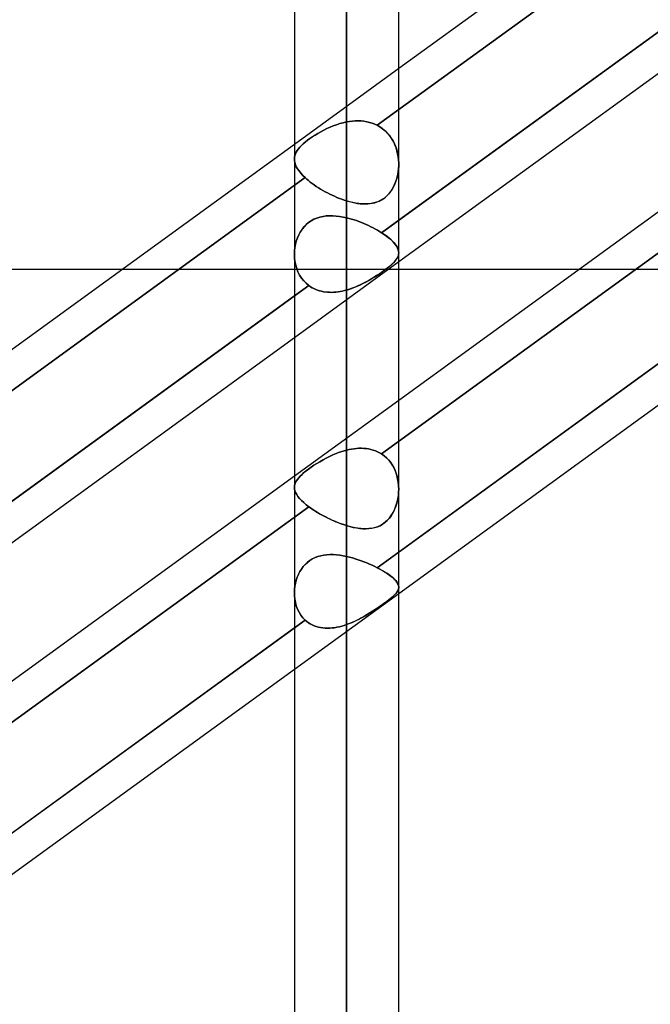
# Model space of a CAD drawing. Header units: millimetres. Extents: x -100 to 123, y -288 to 288.
# Tile 44 of 72: x 24 to 38, y 55 to 77. Entities that reach past the tile are written whole.
import ezdxf

# ---------------------------------------------------------------- set-up
doc = ezdxf.new("R2010")
doc.units = ezdxf.units.MM
doc.layers.add('MAIN-1', color=7, linetype='Continuous')
doc.layers.add('MAIN-2', color=7, linetype='Continuous')

msp = doc.modelspace()

# ---------------------------------------------------------------- linework, layer by layer
at = {"layer": 'MAIN-1'}
for p, q in [((31.305, 0), (31.305, 171.99)), ((32.435, 0), (32.435, 171.054)), ((30.175, 170.929), (30.175, 0)), ((32.435, 75.548), (41.175, 81.896)), ((41.175, 78.603), (32.435, 72.254)), ((32.435, 71.358), (41.175, 77.706)), ((32.435, 68.356), (41.175, 74.705)), ((21.435, 67.557), (30.175, 73.906)), ((41.175, 71.412), (32.435, 65.063)), ((26.436, 71.19), (21.435, 71.19)), ((36.336, 71.19), (32.435, 71.19)), ((30.175, 70.613), (21.435, 64.264)), ((32.435, 64.166), (41.175, 70.515)), ((21.695, 63.556), (30.175, 69.716)), ((21.435, 60.366), (30.175, 66.715)), ((30.175, 63.421), (21.435, 57.073)), ((21.695, 56.365), (30.175, 62.525))]:
    msp.add_line(p, q, dxfattribs=at)
at = {"layer": 'MAIN-2'}
for p, q in [((31.305, 171.99), (31.305, 0)), ((31.305, 170.293), (31.305, 0)), ((31.305, 0), (31.305, 170.293)), ((31.305, 98.762), (31.305, 74.384)), ((31.305, 72.675), (31.305, 96.502)), ((41.417, 81.176), (31.968, 74.312)), ((31.968, 74.312), (41.417, 81.176)), ((32.064, 71.984), (41.491, 78.832)), ((30.175, 73.906), (32.435, 75.548)), ((30.879, 74.241), (30.948, 74.272)), ((30.948, 74.272), (30.879, 74.241)), ((30.948, 74.272), (31.018, 74.301)), ((31.018, 74.3), (30.948, 74.272)), ((31.018, 74.301), (31.089, 74.326)), ((31.088, 74.326), (31.018, 74.3)), ((31.16, 74.349), (31.088, 74.326)), ((31.089, 74.326), (31.16, 74.349)), ((31.16, 74.349), (31.232, 74.368)), ((31.232, 74.368), (31.16, 74.349)), ((31.232, 74.368), (31.305, 74.384)), ((31.305, 74.384), (31.232, 74.368)), ((31.305, 74.384), (31.368, 74.395)), ((31.368, 74.395), (31.305, 74.384)), ((31.368, 74.395), (31.432, 74.403)), ((31.432, 74.403), (31.368, 74.395)), ((31.432, 74.403), (31.495, 74.407)), ((31.495, 74.407), (31.432, 74.403)), ((31.495, 74.407), (31.557, 74.408)), ((31.557, 74.408), (31.495, 74.407)), ((31.557, 74.408), (31.619, 74.406)), ((31.619, 74.406), (31.557, 74.408)), ((31.619, 74.406), (31.681, 74.4)), ((31.681, 74.4), (31.619, 74.406)), ((31.681, 74.4), (31.741, 74.39)), ((31.741, 74.39), (31.681, 74.4)), ((31.741, 74.39), (31.801, 74.376)), ((31.801, 74.376), (31.741, 74.39)), ((31.801, 74.376), (31.858, 74.359)), ((31.858, 74.359), (31.801, 74.376)), ((31.858, 74.359), (31.914, 74.338)), ((31.914, 74.338), (31.858, 74.359)), ((31.914, 74.338), (31.968, 74.312)), ((31.968, 74.312), (31.914, 74.338)), ((32.025, 74.28), (31.968, 74.312)), ((31.968, 74.312), (32.029, 74.278)), ((32.079, 74.244), (32.025, 74.28)), ((32.029, 74.278), (32.086, 74.238)), ((30.508, 74.025), (30.563, 74.063)), ((30.564, 74.064), (30.509, 74.026)), ((30.563, 74.063), (30.622, 74.101)), ((30.622, 74.101), (30.564, 74.064)), ((30.622, 74.101), (30.682, 74.138)), ((30.683, 74.138), (30.622, 74.101)), ((30.682, 74.138), (30.746, 74.174)), ((30.746, 74.174), (30.683, 74.138)), ((30.811, 74.209), (30.746, 74.174)), ((30.746, 74.174), (30.811, 74.208)), ((30.811, 74.208), (30.879, 74.241)), ((30.879, 74.241), (30.811, 74.209)), ((32.129, 74.203), (32.079, 74.244)), ((32.086, 74.238), (32.139, 74.194)), ((32.176, 74.159), (32.129, 74.203)), ((32.139, 74.194), (32.188, 74.145)), ((32.219, 74.11), (32.176, 74.159)), ((32.188, 74.145), (32.233, 74.092)), ((32.259, 74.059), (32.219, 74.11)), ((32.233, 74.092), (32.274, 74.035)), ((32.294, 74.004), (32.259, 74.059)), ((30.263, 73.803), (30.293, 73.839)), ((30.293, 73.839), (30.263, 73.803)), ((30.293, 73.839), (30.328, 73.876)), ((30.328, 73.876), (30.293, 73.839)), ((30.328, 73.876), (30.367, 73.913)), ((30.367, 73.913), (30.328, 73.876)), ((30.367, 73.913), (30.41, 73.95)), ((30.41, 73.95), (30.367, 73.913)), ((30.457, 73.988), (30.41, 73.95)), ((30.41, 73.95), (30.457, 73.987)), ((30.509, 74.026), (30.457, 73.988)), ((30.457, 73.987), (30.508, 74.025)), ((41.491, 74.038), (32.064, 67.19)), ((32.064, 67.19), (41.491, 74.038)), ((32.274, 74.035), (32.311, 73.975)), ((32.326, 73.946), (32.294, 74.004)), ((32.311, 73.975), (32.342, 73.912)), ((32.354, 73.886), (32.326, 73.946)), ((32.342, 73.912), (32.369, 73.846)), ((32.377, 73.823), (32.354, 73.886)), ((32.369, 73.846), (32.392, 73.778)), ((30.175, 73.588), (30.179, 73.625)), ((30.179, 73.625), (30.175, 73.589)), ((30.187, 73.661), (30.179, 73.625)), ((30.179, 73.625), (30.187, 73.66)), ((30.187, 73.66), (30.199, 73.696)), ((30.199, 73.696), (30.187, 73.661)), ((30.216, 73.732), (30.199, 73.696)), ((30.199, 73.696), (30.216, 73.731)), ((30.216, 73.731), (30.237, 73.767)), ((30.237, 73.767), (30.216, 73.732)), ((30.237, 73.767), (30.263, 73.803)), ((30.263, 73.803), (30.237, 73.767)), ((32.397, 73.76), (32.377, 73.823)), ((32.392, 73.778), (32.409, 73.708)), ((32.412, 73.694), (32.397, 73.76)), ((32.409, 73.708), (32.422, 73.637)), ((32.424, 73.628), (32.412, 73.694)), ((32.422, 73.637), (32.431, 73.566)), ((32.431, 73.561), (32.424, 73.628)), ((30.175, 73.589), (30.177, 73.546)), ((30.177, 73.546), (30.175, 73.588)), ((30.184, 73.503), (30.177, 73.546)), ((30.177, 73.546), (30.184, 73.503)), ((30.198, 73.459), (30.184, 73.503)), ((30.184, 73.503), (30.198, 73.459)), ((30.217, 73.414), (30.198, 73.459)), ((30.198, 73.459), (30.217, 73.415)), ((30.217, 73.415), (30.243, 73.369)), ((30.243, 73.369), (30.217, 73.414)), ((32.434, 73.426), (32.43, 73.358)), ((32.431, 73.566), (32.435, 73.494)), ((32.435, 73.494), (32.431, 73.561)), ((32.431, 73.371), (32.434, 73.432)), ((32.434, 73.432), (32.435, 73.494)), ((32.435, 73.494), (32.434, 73.426)), ((30.275, 73.322), (30.243, 73.369)), ((30.243, 73.369), (30.275, 73.322)), ((30.313, 73.275), (30.275, 73.322)), ((30.275, 73.322), (30.313, 73.275)), ((30.357, 73.226), (30.313, 73.275)), ((30.313, 73.275), (30.357, 73.227)), ((30.357, 73.227), (30.407, 73.178)), ((30.407, 73.178), (30.357, 73.226)), ((32.41, 73.226), (32.394, 73.163)), ((32.402, 73.194), (32.415, 73.251)), ((32.422, 73.291), (32.41, 73.226)), ((32.415, 73.251), (32.424, 73.311)), ((32.43, 73.358), (32.422, 73.291)), ((32.424, 73.311), (32.431, 73.371)), ((30.407, 73.178), (20.951, 66.309)), ((20.951, 66.309), (30.407, 73.178)), ((30.442, 73.146), (30.407, 73.178)), ((30.407, 73.178), (30.442, 73.146)), ((30.48, 73.114), (30.442, 73.146)), ((30.442, 73.146), (30.48, 73.114)), ((30.519, 73.083), (30.48, 73.114)), ((30.48, 73.114), (30.519, 73.083)), ((30.561, 73.051), (30.519, 73.083)), ((30.519, 73.083), (30.561, 73.051)), ((30.604, 73.02), (30.561, 73.051)), ((30.561, 73.051), (30.604, 73.02)), ((30.65, 72.989), (30.604, 73.02)), ((30.604, 73.02), (30.649, 72.989)), ((30.649, 72.989), (30.696, 72.959)), ((30.696, 72.959), (30.65, 72.989)), ((32.325, 72.982), (32.294, 72.927)), ((32.321, 72.976), (32.346, 73.028)), ((32.352, 73.041), (32.325, 72.982)), ((32.346, 73.028), (32.368, 73.082)), ((32.375, 73.101), (32.352, 73.041)), ((32.368, 73.082), (32.387, 73.137)), ((32.394, 73.163), (32.375, 73.101)), ((32.387, 73.137), (32.402, 73.194)), ((30.743, 72.93), (30.696, 72.959)), ((30.696, 72.959), (30.743, 72.93)), ((30.792, 72.901), (30.743, 72.93)), ((30.743, 72.93), (30.792, 72.901)), ((30.841, 72.874), (30.792, 72.901)), ((30.792, 72.901), (30.841, 72.874)), ((30.891, 72.847), (30.841, 72.874)), ((30.841, 72.874), (30.891, 72.847)), ((30.942, 72.821), (30.891, 72.847)), ((30.891, 72.847), (30.942, 72.821)), ((30.993, 72.796), (30.942, 72.821)), ((30.942, 72.821), (30.993, 72.796)), ((31.045, 72.773), (30.993, 72.796)), ((30.993, 72.796), (31.045, 72.773)), ((31.097, 72.75), (31.045, 72.773)), ((31.045, 72.773), (31.097, 72.75)), ((32.179, 72.782), (32.134, 72.743)), ((32.152, 72.758), (32.192, 72.795)), ((32.221, 72.826), (32.179, 72.782)), ((32.192, 72.795), (32.228, 72.835)), ((32.259, 72.875), (32.221, 72.826)), ((32.228, 72.835), (32.262, 72.879)), ((32.294, 72.927), (32.259, 72.875)), ((32.262, 72.879), (32.293, 72.926)), ((32.293, 72.926), (32.321, 72.976)), ((31.149, 72.729), (31.097, 72.75)), ((31.097, 72.75), (31.149, 72.729)), ((31.201, 72.71), (31.149, 72.729)), ((31.149, 72.729), (31.201, 72.71)), ((31.253, 72.692), (31.201, 72.71)), ((31.201, 72.71), (31.253, 72.692)), ((31.305, 72.675), (31.253, 72.692)), ((31.253, 72.692), (31.305, 72.675)), ((31.305, 72.675), (31.365, 72.658)), ((31.372, 72.656), (31.305, 72.675)), ((31.365, 72.658), (31.425, 72.643)), ((31.438, 72.64), (31.372, 72.656)), ((31.425, 72.643), (31.484, 72.63)), ((31.503, 72.627), (31.438, 72.64)), ((31.484, 72.63), (31.542, 72.62)), ((31.568, 72.617), (31.503, 72.627)), ((31.542, 72.62), (31.6, 72.613)), ((31.631, 72.61), (31.568, 72.617)), ((31.6, 72.613), (31.656, 72.609)), ((31.693, 72.607), (31.631, 72.61)), ((31.656, 72.609), (31.711, 72.607)), ((31.753, 72.608), (31.693, 72.607)), ((31.711, 72.607), (31.766, 72.609)), ((31.812, 72.613), (31.753, 72.608)), ((31.766, 72.609), (31.818, 72.614)), ((31.87, 72.622), (31.812, 72.613)), ((31.818, 72.614), (31.87, 72.622)), ((31.927, 72.636), (31.87, 72.622)), ((31.87, 72.622), (31.921, 72.635)), ((31.921, 72.635), (31.971, 72.651)), ((31.982, 72.655), (31.927, 72.636)), ((31.971, 72.651), (32.019, 72.671)), ((32.035, 72.679), (31.982, 72.655)), ((32.019, 72.671), (32.066, 72.696)), ((32.086, 72.709), (32.035, 72.679)), ((32.066, 72.696), (32.11, 72.725)), ((32.134, 72.743), (32.086, 72.709)), ((32.11, 72.725), (32.152, 72.758)), ((30.864, 72.347), (30.795, 72.337)), ((30.795, 72.337), (30.864, 72.347)), ((30.935, 72.351), (30.864, 72.347)), ((30.864, 72.347), (30.935, 72.351)), ((31.007, 72.351), (30.935, 72.351)), ((30.935, 72.351), (31.008, 72.351)), ((31.081, 72.346), (31.007, 72.351)), ((31.008, 72.351), (31.081, 72.346)), ((31.155, 72.337), (31.081, 72.346)), ((31.081, 72.346), (31.155, 72.337)), ((30.383, 72.111), (30.431, 72.161)), ((30.431, 72.161), (30.384, 72.112)), ((30.483, 72.205), (30.431, 72.161)), ((30.431, 72.161), (30.483, 72.205)), ((30.54, 72.243), (30.483, 72.205)), ((30.483, 72.205), (30.539, 72.243)), ((30.539, 72.243), (30.599, 72.276)), ((30.599, 72.276), (30.54, 72.243)), ((30.662, 72.302), (30.599, 72.276)), ((30.599, 72.276), (30.662, 72.302)), ((30.727, 72.323), (30.662, 72.302)), ((30.662, 72.302), (30.727, 72.323)), ((30.795, 72.337), (30.727, 72.323)), ((30.727, 72.323), (30.795, 72.337)), ((31.23, 72.324), (31.155, 72.337)), ((31.155, 72.337), (31.23, 72.324)), ((31.305, 72.308), (31.23, 72.324)), ((31.23, 72.324), (31.305, 72.308)), ((31.305, 72.308), (31.359, 72.295)), ((31.305, 67.271), (31.305, 72.308)), ((31.305, 72.308), (31.305, 67.271)), ((31.359, 72.295), (31.305, 72.308)), ((31.359, 72.295), (31.413, 72.28)), ((31.413, 72.28), (31.359, 72.295)), ((31.413, 72.28), (31.467, 72.263)), ((31.467, 72.263), (31.413, 72.28)), ((31.467, 72.263), (31.52, 72.246)), ((31.52, 72.246), (31.467, 72.263)), ((31.52, 72.246), (31.574, 72.226)), ((31.574, 72.226), (31.52, 72.246)), ((31.574, 72.226), (31.627, 72.206)), ((31.627, 72.206), (31.574, 72.226)), ((31.627, 72.206), (31.679, 72.185)), ((31.679, 72.185), (31.627, 72.206)), ((31.679, 72.185), (31.732, 72.162)), ((31.731, 72.162), (31.679, 72.185)), ((31.783, 72.138), (31.731, 72.162)), ((31.732, 72.162), (31.783, 72.138)), ((31.783, 72.138), (31.833, 72.114)), ((31.833, 72.114), (31.783, 72.138)), ((32.435, 72.254), (32.064, 71.984)), ((30.269, 71.937), (30.24, 71.871)), ((30.24, 71.871), (30.269, 71.936)), ((30.302, 71.999), (30.269, 71.937)), ((30.269, 71.936), (30.302, 71.999)), ((30.341, 72.058), (30.302, 71.999)), ((30.302, 71.999), (30.34, 72.057)), ((30.34, 72.057), (30.383, 72.111)), ((30.384, 72.112), (30.341, 72.058)), ((31.833, 72.114), (31.882, 72.089)), ((31.882, 72.089), (31.833, 72.114)), ((31.882, 72.089), (31.929, 72.064)), ((31.929, 72.064), (31.882, 72.089)), ((31.929, 72.064), (31.976, 72.038)), ((31.976, 72.038), (31.929, 72.064)), ((31.976, 72.038), (32.02, 72.011)), ((32.02, 72.011), (31.976, 72.038)), ((32.02, 72.011), (32.064, 71.984)), ((32.064, 71.984), (32.02, 72.011)), ((32.064, 71.984), (32.118, 71.948)), ((32.122, 71.945), (32.064, 71.984)), ((32.118, 71.948), (32.168, 71.912)), ((32.176, 71.906), (32.122, 71.945)), ((30.199, 71.735), (30.186, 71.664)), ((30.186, 71.663), (30.199, 71.734)), ((30.217, 71.804), (30.199, 71.735)), ((30.199, 71.734), (30.217, 71.804)), ((30.24, 71.871), (30.217, 71.804)), ((30.217, 71.804), (30.24, 71.871)), ((32.168, 71.912), (32.215, 71.876)), ((32.225, 71.868), (32.176, 71.906)), ((32.215, 71.876), (32.257, 71.841)), ((32.27, 71.829), (32.225, 71.868)), ((32.257, 71.841), (32.295, 71.806)), ((32.309, 71.791), (32.27, 71.829)), ((32.295, 71.806), (32.328, 71.771)), ((32.343, 71.754), (32.309, 71.791)), ((32.328, 71.771), (32.357, 71.737)), ((32.371, 71.718), (32.343, 71.754)), ((32.357, 71.737), (32.381, 71.704)), ((32.394, 71.683), (32.371, 71.718)), ((32.381, 71.704), (32.401, 71.672)), ((30.178, 71.592), (30.175, 71.52)), ((30.175, 71.52), (30.178, 71.592)), ((30.175, 71.52), (30.178, 71.44)), ((30.178, 71.44), (30.175, 71.52)), ((30.186, 71.664), (30.178, 71.592)), ((30.178, 71.592), (30.186, 71.663)), ((31.968, 64.724), (41.417, 71.588)), ((32.412, 71.649), (32.394, 71.683)), ((32.401, 71.672), (32.416, 71.641)), ((32.425, 71.615), (32.412, 71.649)), ((32.416, 71.641), (32.426, 71.61)), ((32.416, 71.463), (32.427, 71.492)), ((32.428, 71.498), (32.42, 71.472)), ((32.432, 71.583), (32.425, 71.615)), ((32.426, 71.61), (32.433, 71.58)), ((32.427, 71.492), (32.433, 71.521)), ((32.433, 71.524), (32.428, 71.498)), ((32.435, 71.551), (32.432, 71.583)), ((32.433, 71.58), (32.435, 71.551)), ((32.435, 71.551), (32.433, 71.524)), ((32.433, 71.521), (32.435, 71.551)), ((30.175, 69.716), (32.435, 71.358)), ((30.178, 71.44), (30.187, 71.361)), ((30.187, 71.361), (30.178, 71.44)), ((30.187, 71.361), (30.203, 71.284)), ((30.203, 71.284), (30.187, 71.361)), ((30.203, 71.284), (30.225, 71.208)), ((30.225, 71.208), (30.203, 71.284)), ((32.228, 71.249), (32.267, 71.283)), ((32.268, 71.283), (32.232, 71.253)), ((32.267, 71.283), (32.303, 71.315)), ((32.3, 71.312), (32.268, 71.283)), ((32.328, 71.34), (32.3, 71.312)), ((32.303, 71.315), (32.334, 71.346)), ((32.354, 71.368), (32.328, 71.34)), ((32.334, 71.346), (32.361, 71.376)), ((32.375, 71.395), (32.354, 71.368)), ((32.361, 71.376), (32.383, 71.406)), ((32.393, 71.421), (32.375, 71.395)), ((32.383, 71.406), (32.402, 71.435)), ((32.408, 71.447), (32.393, 71.421)), ((32.402, 71.435), (32.416, 71.463)), ((32.42, 71.472), (32.408, 71.447)), ((32.435, 71.19), (26.436, 71.19)), ((30.225, 71.208), (30.253, 71.136)), ((30.253, 71.136), (30.225, 71.208)), ((30.253, 71.136), (30.288, 71.067)), ((30.288, 71.067), (30.253, 71.136)), ((30.288, 71.067), (30.329, 71.002)), ((30.329, 71.002), (30.288, 71.067)), ((31.914, 71.027), (31.974, 71.065)), ((32.009, 71.088), (31.957, 71.054)), ((31.974, 71.065), (32.031, 71.103)), ((32.06, 71.123), (32.009, 71.088)), ((32.031, 71.103), (32.086, 71.141)), ((32.107, 71.157), (32.06, 71.123)), ((32.086, 71.141), (32.137, 71.178)), ((32.152, 71.19), (32.107, 71.157)), ((32.137, 71.178), (32.184, 71.214)), ((32.194, 71.222), (32.152, 71.19)), ((32.184, 71.214), (32.228, 71.249)), ((32.232, 71.253), (32.194, 71.222)), ((43.435, 71.19), (36.336, 71.19)), ((30.329, 71.002), (30.377, 70.942)), ((30.377, 70.942), (30.329, 71.002)), ((30.377, 70.942), (30.43, 70.888)), ((30.43, 70.888), (30.377, 70.942)), ((30.43, 70.888), (30.488, 70.84)), ((30.488, 70.84), (30.43, 70.888)), ((31.52, 70.818), (31.59, 70.849)), ((31.612, 70.86), (31.552, 70.832)), ((31.59, 70.849), (31.658, 70.882)), ((31.672, 70.889), (31.612, 70.86)), ((31.658, 70.882), (31.725, 70.916)), ((31.731, 70.92), (31.672, 70.889)), ((31.725, 70.916), (31.79, 70.952)), ((31.79, 70.952), (31.731, 70.92)), ((31.79, 70.952), (31.853, 70.989)), ((31.847, 70.986), (31.79, 70.952)), ((31.902, 71.019), (31.847, 70.986)), ((31.853, 70.989), (31.914, 71.027)), ((31.957, 71.054), (31.902, 71.019)), ((21.06, 63.991), (30.488, 70.84)), ((30.488, 70.84), (30.175, 70.613)), ((30.488, 70.84), (30.523, 70.815)), ((30.523, 70.815), (30.488, 70.84)), ((30.523, 70.815), (30.559, 70.793)), ((30.56, 70.793), (30.523, 70.815)), ((30.559, 70.793), (30.597, 70.773)), ((30.598, 70.773), (30.56, 70.793)), ((30.597, 70.773), (30.636, 70.755)), ((30.637, 70.755), (30.598, 70.773)), ((30.636, 70.755), (30.677, 70.739)), ((30.678, 70.739), (30.637, 70.755)), ((30.677, 70.739), (30.718, 70.726)), ((30.72, 70.726), (30.678, 70.739)), ((30.718, 70.726), (30.76, 70.715)), ((30.762, 70.715), (30.72, 70.726)), ((30.76, 70.715), (30.803, 70.706)), ((30.805, 70.706), (30.762, 70.715)), ((30.803, 70.706), (30.847, 70.7)), ((30.849, 70.699), (30.805, 70.706)), ((30.847, 70.7), (30.891, 70.695)), ((30.894, 70.695), (30.849, 70.699)), ((30.891, 70.695), (30.936, 70.693)), ((30.939, 70.693), (30.894, 70.695)), ((30.936, 70.693), (30.982, 70.692)), ((30.985, 70.692), (30.939, 70.693)), ((30.982, 70.692), (31.027, 70.694)), ((31.031, 70.694), (30.985, 70.692)), ((31.027, 70.694), (31.073, 70.698)), ((31.077, 70.698), (31.031, 70.694)), ((31.073, 70.698), (31.12, 70.703)), ((31.123, 70.704), (31.077, 70.698)), ((31.12, 70.703), (31.166, 70.71)), ((31.168, 70.711), (31.123, 70.704)), ((31.166, 70.71), (31.212, 70.719)), ((31.214, 70.72), (31.168, 70.711)), ((31.212, 70.719), (31.259, 70.73)), ((31.26, 70.73), (31.214, 70.72)), ((31.259, 70.73), (31.305, 70.742)), ((31.305, 70.742), (31.26, 70.73)), ((31.305, 70.742), (31.378, 70.764)), ((31.368, 70.761), (31.305, 70.742)), ((31.305, 70.742), (31.305, 65.637)), ((31.305, 65.637), (31.305, 70.742)), ((31.429, 70.782), (31.368, 70.761)), ((31.378, 70.764), (31.449, 70.79)), ((31.491, 70.806), (31.429, 70.782)), ((31.449, 70.79), (31.52, 70.818)), ((31.552, 70.832), (31.491, 70.806)), ((30.175, 66.715), (32.435, 68.356)), ((31.081, 67.198), (31.155, 67.226)), ((31.155, 67.226), (31.081, 67.198)), ((31.155, 67.226), (31.23, 67.25)), ((31.23, 67.25), (31.155, 67.226)), ((31.23, 67.25), (31.305, 67.271)), ((31.305, 67.271), (31.23, 67.25)), ((31.359, 67.284), (31.305, 67.271)), ((31.305, 67.271), (31.359, 67.284)), ((31.413, 67.294), (31.359, 67.284)), ((31.359, 67.284), (31.413, 67.294)), ((31.467, 67.303), (31.413, 67.294)), ((31.413, 67.294), (31.467, 67.303)), ((31.52, 67.308), (31.467, 67.303)), ((31.467, 67.303), (31.52, 67.308)), ((31.574, 67.312), (31.52, 67.308)), ((31.52, 67.308), (31.574, 67.312)), ((31.627, 67.313), (31.574, 67.312)), ((31.574, 67.312), (31.627, 67.313)), ((31.679, 67.311), (31.627, 67.313)), ((31.627, 67.313), (31.679, 67.311)), ((31.731, 67.306), (31.679, 67.311)), ((31.679, 67.311), (31.732, 67.306)), ((31.783, 67.298), (31.731, 67.306)), ((31.732, 67.306), (31.783, 67.298)), ((31.833, 67.288), (31.783, 67.298)), ((31.783, 67.298), (31.833, 67.288)), ((31.882, 67.274), (31.833, 67.288)), ((31.833, 67.288), (31.882, 67.274)), ((31.929, 67.258), (31.882, 67.274)), ((31.882, 67.274), (31.929, 67.258)), ((31.976, 67.238), (31.929, 67.258)), ((31.929, 67.258), (31.976, 67.238)), ((32.02, 67.216), (31.976, 67.238)), ((31.976, 67.238), (32.02, 67.216)), ((30.662, 66.983), (30.727, 67.022)), ((30.727, 67.022), (30.662, 66.983)), ((30.727, 67.022), (30.795, 67.061)), ((30.795, 67.061), (30.727, 67.022)), ((30.795, 67.061), (30.864, 67.098)), ((30.864, 67.098), (30.795, 67.061)), ((30.864, 67.098), (30.935, 67.134)), ((30.935, 67.134), (30.864, 67.098)), ((30.935, 67.134), (31.008, 67.167)), ((31.007, 67.167), (30.935, 67.134)), ((31.081, 67.198), (31.007, 67.167)), ((31.008, 67.167), (31.081, 67.198)), ((32.064, 67.19), (32.02, 67.216)), ((32.02, 67.216), (32.064, 67.19)), ((32.122, 67.148), (32.064, 67.19)), ((32.064, 67.19), (32.118, 67.152)), ((32.118, 67.152), (32.168, 67.109)), ((32.176, 67.101), (32.122, 67.148)), ((32.168, 67.109), (32.215, 67.061)), ((32.225, 67.049), (32.176, 67.101)), ((32.215, 67.061), (32.257, 67.009)), ((32.27, 66.991), (32.225, 67.049)), ((32.257, 67.009), (32.295, 66.953)), ((30.383, 66.784), (30.431, 66.822)), ((30.431, 66.823), (30.384, 66.784)), ((30.431, 66.822), (30.483, 66.862)), ((30.483, 66.862), (30.431, 66.823)), ((30.483, 66.862), (30.539, 66.902)), ((30.54, 66.902), (30.483, 66.862)), ((30.539, 66.902), (30.599, 66.943)), ((30.599, 66.943), (30.54, 66.902)), ((30.599, 66.943), (30.662, 66.983)), ((30.662, 66.983), (30.599, 66.943)), ((32.309, 66.93), (32.27, 66.991)), ((32.295, 66.953), (32.328, 66.895)), ((32.343, 66.865), (32.309, 66.93)), ((32.328, 66.895), (32.357, 66.833)), ((32.371, 66.796), (32.343, 66.865)), ((32.357, 66.833), (32.381, 66.769)), ((32.394, 66.726), (32.371, 66.796)), ((30.199, 66.569), (30.217, 66.603)), ((30.217, 66.603), (30.199, 66.569)), ((30.217, 66.603), (30.24, 66.638)), ((30.24, 66.638), (30.217, 66.603)), ((30.24, 66.638), (30.269, 66.673)), ((30.269, 66.673), (30.24, 66.638)), ((30.269, 66.673), (30.302, 66.709)), ((30.302, 66.709), (30.269, 66.673)), ((30.302, 66.709), (30.34, 66.746)), ((30.341, 66.746), (30.302, 66.709)), ((30.34, 66.746), (30.383, 66.784)), ((30.384, 66.784), (30.341, 66.746)), ((32.381, 66.769), (32.401, 66.703)), ((32.412, 66.653), (32.394, 66.726)), ((32.401, 66.703), (32.416, 66.635)), ((32.425, 66.579), (32.412, 66.653)), ((32.416, 66.635), (32.426, 66.567)), ((30.175, 66.466), (30.178, 66.501)), ((30.178, 66.501), (30.175, 66.466)), ((30.178, 66.428), (30.175, 66.466)), ((30.175, 66.466), (30.178, 66.428)), ((30.178, 66.501), (30.186, 66.535)), ((30.186, 66.535), (30.178, 66.501)), ((30.187, 66.388), (30.178, 66.428)), ((30.178, 66.428), (30.187, 66.389)), ((30.186, 66.535), (30.199, 66.569)), ((30.199, 66.569), (30.186, 66.535)), ((30.187, 66.389), (30.203, 66.349)), ((30.203, 66.348), (30.187, 66.388)), ((32.432, 66.504), (32.425, 66.579)), ((32.426, 66.567), (32.433, 66.497)), ((32.435, 66.429), (32.432, 66.504)), ((32.433, 66.497), (32.435, 66.428)), ((32.433, 66.358), (32.435, 66.429)), ((32.435, 66.428), (32.433, 66.365)), ((30.203, 66.349), (30.225, 66.308)), ((30.225, 66.308), (30.203, 66.348)), ((30.253, 66.266), (30.225, 66.308)), ((30.225, 66.308), (30.253, 66.266)), ((30.288, 66.223), (30.253, 66.266)), ((30.253, 66.266), (30.288, 66.223)), ((30.329, 66.18), (30.288, 66.223)), ((30.288, 66.223), (30.329, 66.18)), ((30.377, 66.135), (30.329, 66.18)), ((30.329, 66.18), (30.377, 66.135)), ((32.408, 66.18), (32.393, 66.12)), ((32.402, 66.152), (32.416, 66.219)), ((32.42, 66.24), (32.408, 66.18)), ((32.416, 66.219), (32.427, 66.288)), ((32.428, 66.302), (32.42, 66.24)), ((32.427, 66.288), (32.433, 66.358)), ((32.433, 66.365), (32.428, 66.302)), ((30.488, 66.045), (21.06, 59.197)), ((21.06, 59.197), (30.488, 66.045)), ((30.43, 66.09), (30.377, 66.135)), ((30.377, 66.135), (30.43, 66.09)), ((30.488, 66.045), (30.43, 66.09)), ((30.43, 66.09), (30.488, 66.045)), ((30.523, 66.02), (30.488, 66.045)), ((30.488, 66.045), (30.523, 66.02)), ((30.56, 65.994), (30.523, 66.02)), ((30.523, 66.02), (30.559, 65.995)), ((30.559, 65.995), (30.597, 65.97)), ((30.598, 65.969), (30.56, 65.994)), ((30.597, 65.97), (30.636, 65.944)), ((30.637, 65.944), (30.598, 65.969)), ((30.636, 65.944), (30.677, 65.92)), ((30.678, 65.919), (30.637, 65.944)), ((32.328, 65.949), (32.3, 65.896)), ((32.303, 65.901), (32.334, 65.96)), ((32.354, 66.004), (32.328, 65.949)), ((32.334, 65.96), (32.361, 66.022)), ((32.375, 66.061), (32.354, 66.004)), ((32.361, 66.022), (32.383, 66.086)), ((32.393, 66.12), (32.375, 66.061)), ((32.383, 66.086), (32.402, 66.152)), ((30.677, 65.92), (30.718, 65.895)), ((30.72, 65.894), (30.678, 65.919)), ((30.718, 65.895), (30.76, 65.871)), ((30.762, 65.87), (30.72, 65.894)), ((30.76, 65.871), (30.803, 65.848)), ((30.805, 65.847), (30.762, 65.87)), ((30.803, 65.848), (30.847, 65.825)), ((30.849, 65.824), (30.805, 65.847)), ((30.847, 65.825), (30.891, 65.803)), ((30.894, 65.801), (30.849, 65.824)), ((30.891, 65.803), (30.936, 65.781)), ((30.939, 65.78), (30.894, 65.801)), ((30.936, 65.781), (30.982, 65.76)), ((30.985, 65.758), (30.939, 65.78)), ((30.982, 65.76), (31.027, 65.739)), ((31.031, 65.738), (30.985, 65.758)), ((31.027, 65.739), (31.073, 65.72)), ((31.077, 65.719), (31.031, 65.738)), ((32.137, 65.703), (32.184, 65.745)), ((32.194, 65.755), (32.152, 65.716)), ((32.184, 65.745), (32.228, 65.793)), ((32.232, 65.798), (32.194, 65.755)), ((32.228, 65.793), (32.267, 65.845)), ((32.268, 65.845), (32.232, 65.798)), ((32.267, 65.845), (32.303, 65.901)), ((32.3, 65.896), (32.268, 65.845)), ((31.073, 65.72), (31.12, 65.701)), ((31.123, 65.7), (31.077, 65.719)), ((31.12, 65.701), (31.166, 65.684)), ((31.168, 65.683), (31.123, 65.7)), ((31.166, 65.684), (31.212, 65.667)), ((31.214, 65.666), (31.168, 65.683)), ((31.212, 65.667), (31.259, 65.651)), ((31.26, 65.651), (31.214, 65.666)), ((31.259, 65.651), (31.305, 65.637)), ((31.305, 65.637), (31.26, 65.651)), ((31.305, 65.637), (31.378, 65.616)), ((31.368, 65.619), (31.305, 65.637)), ((31.429, 65.603), (31.368, 65.619)), ((31.378, 65.616), (31.449, 65.599)), ((31.491, 65.59), (31.429, 65.603)), ((31.449, 65.599), (31.52, 65.585)), ((31.552, 65.58), (31.491, 65.59)), ((31.52, 65.585), (31.59, 65.575)), ((31.612, 65.573), (31.552, 65.58)), ((31.59, 65.575), (31.658, 65.569)), ((31.672, 65.568), (31.612, 65.573)), ((31.658, 65.569), (31.725, 65.568)), ((31.731, 65.568), (31.672, 65.568)), ((31.725, 65.568), (31.79, 65.571)), ((31.79, 65.571), (31.731, 65.568)), ((31.79, 65.571), (31.853, 65.579)), ((31.847, 65.577), (31.79, 65.571)), ((31.902, 65.589), (31.847, 65.577)), ((31.853, 65.579), (31.914, 65.592)), ((31.957, 65.604), (31.902, 65.589)), ((31.914, 65.592), (31.974, 65.611)), ((32.009, 65.625), (31.957, 65.604)), ((31.974, 65.611), (32.031, 65.635)), ((32.06, 65.651), (32.009, 65.625)), ((32.031, 65.635), (32.086, 65.666)), ((32.107, 65.681), (32.06, 65.651)), ((32.086, 65.666), (32.137, 65.703)), ((32.152, 65.716), (32.107, 65.681)), ((30.509, 64.88), (30.457, 64.841)), ((30.457, 64.84), (30.508, 64.88)), ((30.508, 64.88), (30.563, 64.914)), ((30.564, 64.914), (30.509, 64.88)), ((30.563, 64.914), (30.622, 64.943)), ((30.622, 64.943), (30.564, 64.914)), ((30.683, 64.966), (30.622, 64.943)), ((30.622, 64.943), (30.682, 64.966)), ((30.682, 64.966), (30.746, 64.984)), ((30.746, 64.984), (30.683, 64.966)), ((30.811, 64.997), (30.746, 64.984)), ((30.746, 64.984), (30.811, 64.997)), ((30.879, 65.005), (30.811, 64.997)), ((30.811, 64.997), (30.879, 65.005)), ((30.948, 65.009), (30.879, 65.005)), ((30.879, 65.005), (30.948, 65.009)), ((31.018, 65.008), (30.948, 65.009)), ((30.948, 65.009), (31.018, 65.008)), ((31.088, 65.003), (31.018, 65.008)), ((31.018, 65.008), (31.089, 65.003)), ((31.16, 64.995), (31.088, 65.003)), ((31.089, 65.003), (31.16, 64.995)), ((31.232, 64.983), (31.16, 64.995)), ((31.16, 64.995), (31.232, 64.983)), ((31.305, 64.969), (31.232, 64.983)), ((31.232, 64.983), (31.305, 64.969)), ((31.305, 64.969), (31.368, 64.953)), ((31.305, 0), (31.305, 64.969)), ((31.305, 64.969), (31.305, 0)), ((31.368, 64.953), (31.305, 64.969)), ((31.368, 64.953), (31.432, 64.937)), ((31.432, 64.937), (31.368, 64.953)), ((31.432, 64.937), (31.495, 64.918)), ((31.495, 64.918), (31.432, 64.937)), ((31.495, 64.918), (31.557, 64.898)), ((31.557, 64.898), (31.495, 64.918)), ((31.557, 64.898), (31.619, 64.876)), ((31.619, 64.876), (31.557, 64.898)), ((31.619, 64.876), (31.681, 64.853)), ((31.681, 64.853), (31.619, 64.876)), ((32.435, 65.063), (31.968, 64.724)), ((30.328, 64.696), (30.293, 64.64)), ((30.293, 64.639), (30.328, 64.695)), ((30.367, 64.748), (30.328, 64.696)), ((30.328, 64.695), (30.367, 64.748)), ((30.41, 64.797), (30.367, 64.748)), ((30.367, 64.748), (30.41, 64.796)), ((30.457, 64.841), (30.41, 64.797)), ((30.41, 64.796), (30.457, 64.84)), ((31.681, 64.853), (31.741, 64.829)), ((31.741, 64.829), (31.681, 64.853)), ((31.741, 64.829), (31.801, 64.803)), ((31.801, 64.803), (31.741, 64.829)), ((31.801, 64.803), (31.858, 64.777)), ((31.858, 64.777), (31.801, 64.803)), ((31.858, 64.777), (31.914, 64.751)), ((31.914, 64.751), (31.858, 64.777)), ((31.914, 64.751), (31.968, 64.724)), ((31.968, 64.724), (31.914, 64.751)), ((31.968, 64.724), (32.029, 64.692)), ((32.025, 64.694), (31.968, 64.724)), ((32.079, 64.664), (32.025, 64.694)), ((32.029, 64.692), (32.086, 64.66)), ((32.129, 64.634), (32.079, 64.664)), ((32.086, 64.66), (32.139, 64.627)), ((30.216, 64.456), (30.199, 64.391)), ((30.199, 64.391), (30.216, 64.456)), ((30.237, 64.519), (30.216, 64.456)), ((30.216, 64.456), (30.237, 64.519)), ((30.263, 64.581), (30.237, 64.519)), ((30.237, 64.519), (30.263, 64.58)), ((30.293, 64.64), (30.263, 64.581)), ((30.263, 64.58), (30.293, 64.639)), ((32.176, 64.604), (32.129, 64.634)), ((32.139, 64.627), (32.188, 64.596)), ((32.219, 64.575), (32.176, 64.604)), ((32.188, 64.596), (32.233, 64.564)), ((32.259, 64.545), (32.219, 64.575)), ((32.233, 64.564), (32.274, 64.533)), ((32.294, 64.517), (32.259, 64.545)), ((32.274, 64.533), (32.311, 64.503)), ((32.326, 64.489), (32.294, 64.517)), ((32.311, 64.503), (32.342, 64.473)), ((32.354, 64.461), (32.326, 64.489)), ((32.342, 64.473), (32.369, 64.444)), ((32.377, 64.435), (32.354, 64.461)), ((30.179, 64.26), (30.175, 64.193)), ((30.175, 64.193), (30.179, 64.259)), ((30.187, 64.326), (30.179, 64.26)), ((30.179, 64.259), (30.187, 64.325)), ((30.199, 64.391), (30.187, 64.326)), ((30.187, 64.325), (30.199, 64.391)), ((32.369, 64.444), (32.392, 64.416)), ((32.397, 64.409), (32.377, 64.435)), ((32.392, 64.416), (32.409, 64.388)), ((32.412, 64.383), (32.397, 64.409)), ((32.409, 64.388), (32.422, 64.362)), ((32.422, 64.238), (32.41, 64.215)), ((32.424, 64.358), (32.412, 64.383)), ((32.415, 64.224), (32.424, 64.245)), ((32.422, 64.362), (32.431, 64.336)), ((32.43, 64.262), (32.422, 64.238)), ((32.431, 64.334), (32.424, 64.358)), ((32.424, 64.245), (32.431, 64.267)), ((32.434, 64.286), (32.43, 64.262)), ((32.431, 64.336), (32.435, 64.31)), ((32.435, 64.31), (32.431, 64.334)), ((32.431, 64.267), (32.434, 64.288)), ((32.435, 64.31), (32.434, 64.286)), ((32.434, 64.288), (32.435, 64.31)), ((30.175, 64.193), (30.177, 64.117)), ((30.177, 64.117), (30.175, 64.193)), ((30.175, 62.525), (32.435, 64.166)), ((30.177, 64.117), (30.184, 64.041)), ((30.184, 64.041), (30.177, 64.117)), ((30.184, 64.041), (30.198, 63.967)), ((30.198, 63.967), (30.184, 64.041)), ((32.221, 64.027), (32.179, 63.995)), ((32.192, 64.005), (32.228, 64.033)), ((32.259, 64.058), (32.221, 64.027)), ((32.228, 64.033), (32.262, 64.061)), ((32.294, 64.087), (32.259, 64.058)), ((32.262, 64.061), (32.293, 64.087)), ((32.293, 64.087), (32.321, 64.112)), ((32.325, 64.115), (32.294, 64.087)), ((32.321, 64.112), (32.346, 64.136)), ((32.352, 64.141), (32.325, 64.115)), ((32.346, 64.136), (32.368, 64.159)), ((32.375, 64.167), (32.352, 64.141)), ((32.368, 64.159), (32.387, 64.181)), ((32.394, 64.191), (32.375, 64.167)), ((32.387, 64.181), (32.402, 64.203)), ((32.41, 64.215), (32.394, 64.191)), ((32.402, 64.203), (32.415, 64.224)), ((30.198, 63.967), (30.217, 63.895)), ((30.217, 63.895), (30.198, 63.967)), ((30.217, 63.895), (30.243, 63.826)), ((30.243, 63.826), (30.217, 63.895)), ((30.243, 63.826), (30.275, 63.76)), ((30.275, 63.76), (30.243, 63.826)), ((31.927, 63.817), (31.87, 63.78)), ((31.87, 63.78), (31.921, 63.813)), ((31.921, 63.813), (31.971, 63.847)), ((31.982, 63.854), (31.927, 63.817)), ((31.971, 63.847), (32.019, 63.88)), ((32.035, 63.891), (31.982, 63.854)), ((32.019, 63.88), (32.066, 63.913)), ((32.086, 63.927), (32.035, 63.891)), ((32.066, 63.913), (32.11, 63.945)), ((32.134, 63.962), (32.086, 63.927)), ((32.11, 63.945), (32.152, 63.975)), ((32.179, 63.995), (32.134, 63.962)), ((32.152, 63.975), (32.192, 64.005)), ((30.275, 63.76), (30.313, 63.698)), ((30.313, 63.698), (30.275, 63.76)), ((30.313, 63.698), (30.357, 63.641)), ((30.357, 63.641), (30.313, 63.698)), ((30.357, 63.641), (30.407, 63.59)), ((30.407, 63.59), (30.357, 63.641)), ((31.568, 63.604), (31.503, 63.572)), ((31.542, 63.591), (31.6, 63.62)), ((31.631, 63.637), (31.568, 63.604)), ((31.6, 63.62), (31.656, 63.651)), ((31.693, 63.672), (31.631, 63.637)), ((31.656, 63.651), (31.711, 63.682)), ((31.753, 63.707), (31.693, 63.672)), ((31.711, 63.682), (31.766, 63.714)), ((31.812, 63.743), (31.753, 63.707)), ((31.766, 63.714), (31.818, 63.747)), ((31.87, 63.78), (31.812, 63.743)), ((31.818, 63.747), (31.87, 63.78)), ((20.951, 56.721), (30.407, 63.59)), ((30.407, 63.59), (30.175, 63.421)), ((30.407, 63.59), (30.442, 63.559)), ((30.442, 63.559), (30.407, 63.59)), ((30.442, 63.559), (30.48, 63.531)), ((30.48, 63.531), (30.442, 63.559)), ((30.48, 63.531), (30.519, 63.506)), ((30.519, 63.506), (30.48, 63.531)), ((30.519, 63.506), (30.561, 63.484)), ((30.561, 63.484), (30.519, 63.506)), ((30.561, 63.484), (30.604, 63.465)), ((30.604, 63.465), (30.561, 63.484)), ((30.604, 63.465), (30.649, 63.449)), ((30.65, 63.449), (30.604, 63.465)), ((30.649, 63.449), (30.696, 63.435)), ((30.696, 63.435), (30.65, 63.449)), ((30.696, 63.435), (30.743, 63.425)), ((30.743, 63.425), (30.696, 63.435)), ((30.743, 63.425), (30.792, 63.418)), ((30.792, 63.418), (30.743, 63.425)), ((30.792, 63.418), (30.841, 63.414)), ((30.841, 63.414), (30.792, 63.418)), ((30.841, 63.414), (30.891, 63.412)), ((30.891, 63.412), (30.841, 63.414)), ((30.891, 63.412), (30.942, 63.414)), ((30.942, 63.414), (30.891, 63.412)), ((30.942, 63.414), (30.993, 63.418)), ((30.993, 63.418), (30.942, 63.414)), ((30.993, 63.418), (31.045, 63.424)), ((31.045, 63.424), (30.993, 63.418)), ((31.045, 63.424), (31.097, 63.433)), ((31.097, 63.433), (31.045, 63.424)), ((31.097, 63.433), (31.149, 63.444)), ((31.149, 63.444), (31.097, 63.433)), ((31.149, 63.444), (31.201, 63.457)), ((31.201, 63.457), (31.149, 63.444)), ((31.201, 63.457), (31.253, 63.473)), ((31.253, 63.473), (31.201, 63.457)), ((31.253, 63.473), (31.305, 63.49)), ((31.305, 63.49), (31.253, 63.473)), ((31.372, 63.515), (31.305, 63.49)), ((31.305, 63.49), (31.365, 63.512)), ((31.305, 63.49), (31.305, 0)), ((31.305, 0), (31.305, 63.49)), ((31.365, 63.512), (31.425, 63.537)), ((31.438, 63.542), (31.372, 63.515)), ((31.425, 63.537), (31.484, 63.563)), ((31.503, 63.572), (31.438, 63.542)), ((31.484, 63.563), (31.542, 63.591))]:
    msp.add_line(p, q, dxfattribs=at)

doc.saveas('drawing.dxf')
